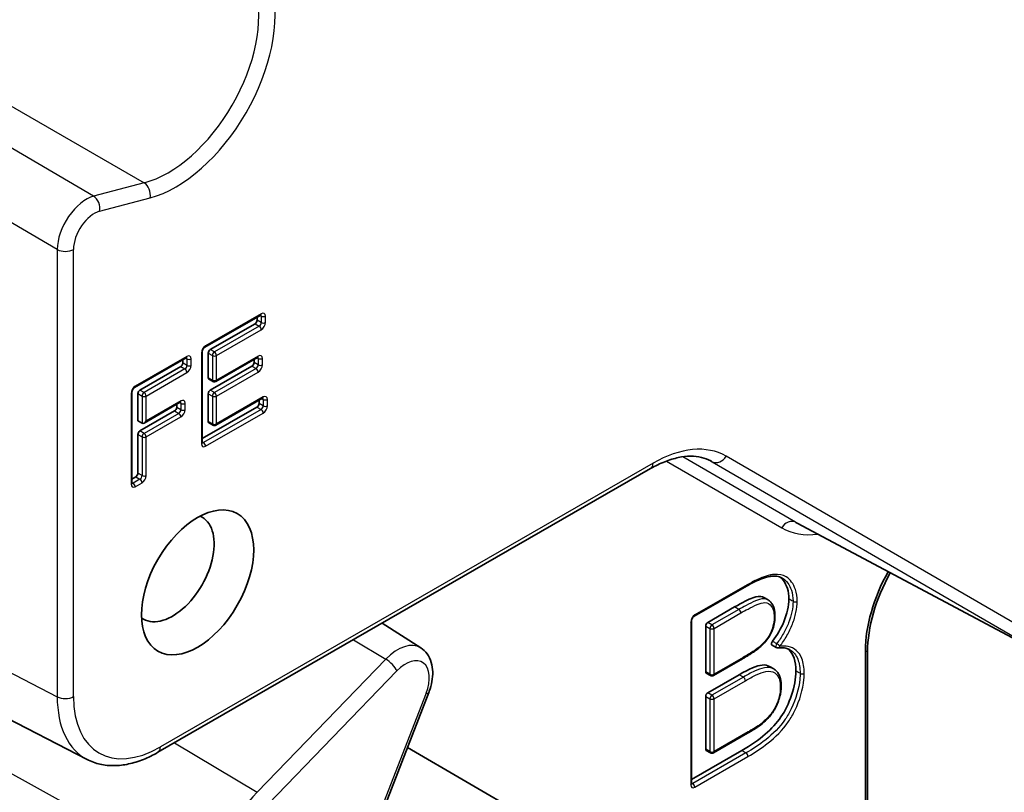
# Model space of a CAD drawing. Header units: millimetres. Extents: x 0 to 420, y 0 to 297.
# Tile 26 of 33: x 365 to 381, y 232 to 246. Entities that reach past the tile are written whole.
import ezdxf

# ---------------------------------------------------------------- set-up
doc = ezdxf.new("R2010")
doc.units = ezdxf.units.MM
doc.layers.add('Sichtbar (ISO)', color=7, linetype='Continuous', lineweight=35)
doc.layers.add('Sichtbar schmal (ISO)', color=7, linetype='Continuous', lineweight=25)

msp = doc.modelspace()

# ---------------------------------------------------------------- linework, layer by layer
at = {"layer": 'Sichtbar (ISO)'}
for p, q in [((367.7181, 240.0333), (368.6707, 240.5819)), ((367.8087, 239.992), (368.5745, 240.433)), ((368.6098, 240.4942), (368.6098, 240.5468)), ((367.6724, 238.4015), (367.6724, 239.9542)), ((367.7734, 239.5106), (367.7734, 239.9308)), ((366.5162, 239.3412), (367.3999, 239.8501)), ((367.339, 239.7624), (367.339, 239.815)), ((367.905, 239.448), (368.6179, 239.8586)), ((368.557, 239.7709), (368.557, 239.8235)), ((366.6069, 239.2999), (367.3036, 239.7011)), ((367.8087, 239.2991), (368.5216, 239.7096)), ((367.8558, 239.4477), (367.784, 239.4875)), ((366.4705, 237.7094), (366.4705, 239.262)), ((366.5715, 238.7714), (366.5715, 239.2387)), ((366.6781, 238.7353), (367.2964, 239.0913)), ((367.7734, 238.7616), (367.7734, 239.2379)), ((367.905, 238.699), (368.7031, 239.1586)), ((368.6422, 239.0709), (368.6422, 239.1235)), ((366.6069, 238.6008), (367.2001, 238.9424)), ((367.2355, 239.0036), (367.2355, 239.0562)), ((367.6724, 238.4716), (368.6068, 239.0097)), ((366.6431, 238.7316), (366.5715, 238.7714)), ((367.8558, 238.6986), (367.784, 238.7385)), ((366.5715, 237.8785), (366.5715, 238.5395)), ((366.9151, 233.1087), (375.3331, 237.9564)), ((366.4705, 237.7795), (366.5361, 237.8173)), ((377.8352, 237.0259), (382.3172, 234.6345)), ((376.0786, 235.4332), (376.9711, 235.9471)), ((377.2696, 235.7554), (377.3402, 235.7138)), ((376.7698, 235.5928), (376.31, 235.328)), ((361.1506, 235.3399), (365.7037, 232.9861)), ((371.4052, 234.8937), (370.7436, 235.3134)), ((376.033, 232.5751), (376.033, 235.3541)), ((376.2746, 235.2668), (376.2746, 234.4828)), ((377.4816, 234.8982), (377.409, 234.9383)), ((376.4062, 234.4202), (376.905, 234.7074)), ((379.0047, 230.5916), (379.0047, 234.8464)), ((379.0401, 230.5691), (379.0401, 234.8261)), ((377.3671, 234.576), (377.4377, 234.5343)), ((376.357, 234.4198), (376.2852, 234.4597)), ((376.8471, 234.4357), (376.31, 234.1263)), ((371.5424, 234.129), (370.2983, 230.9213)), ((376.2746, 234.0651), (376.2746, 233.1611)), ((376.4062, 233.0985), (376.988, 233.4335)), ((371.1777, 233.1887), (375.0294, 230.9534)), ((376.033, 232.6452), (376.8905, 233.139)), ((376.357, 233.0981), (376.2852, 233.138))]:
    msp.add_line(p, q, dxfattribs=at)
for centre, start, end in [((367.88, 239.4914), 240.93053, 299.93599), ((367.88, 238.7424), 240.93053, 299.93599), ((377.5057, 234.942), 241.1049, 277.03075), ((376.3813, 234.4635), 240.93053, 299.93599), ((376.3813, 233.1418), 240.93053, 299.93599)]:
    msp.add_arc(centre, 0.05, start, end, dxfattribs=at)
for centre, major_axis, ratio, start_param, end_param in [((368.5745, 240.4739), (0.025, 0.0433), 0.5781371, 3.9250949, 5.4958151), ((367.8087, 239.9511), (0.025, 0.0433), 0.5781371, 0.7835022, 2.3542224), ((367.3036, 239.742), (0.025, 0.0433), 0.5781371, 3.9250949, 5.4958151), ((368.5216, 239.7505), (0.025, 0.0433), 0.5781371, 3.9250949, 5.4958151), ((367.8087, 239.531), (-0.025, -0.0433), 0.5780491, 5.4958918, 6.2919281), ((366.6069, 239.259), (0.025, 0.0433), 0.5781371, 0.7835022, 2.3542224), ((367.8087, 239.2582), (0.025, 0.0433), 0.5781371, 0.7835022, 2.3542224), ((367.2001, 238.9833), (0.025, 0.0433), 0.5781371, 3.9250949, 5.4958151), ((368.6068, 239.0506), (0.025, 0.0433), 0.5781371, 3.9250949, 5.4958151), ((366.6782, 238.793), (-0.0354, -0.0612), 0.5769785, 0.0096935, 1.5717632), ((367.8087, 238.782), (-0.025, -0.0433), 0.5780491, 5.4958918, 6.2919281), ((366.6069, 238.5599), (0.025, 0.0433), 0.5781371, 0.7835022, 2.3542224), ((366.5361, 237.8581), (0.025, 0.0433), 0.5781371, 3.9250949, 5.4958151), ((367.164, 236.2594), (0.5023, 0.8722), 0.5780931, 3.085981, 6.338797), ((380.4189, 235.6608), (0.9981, 1.7332), 0.5780931, 1.5954685, 2.3542608), ((380.4543, 235.6404), (0.9981, 1.7332), 0.5780931, 1.5948084, 2.3542608), ((376.31, 235.2872), (0.025, 0.0433), 0.5781371, 0.7835022, 2.3542224), ((377.1831, 234.9562), (0.0339, -0.0367), 0.3882631, 0, 0.0007664), ((376.31, 234.5031), (-0.025, -0.0433), 0.5780491, 5.4958918, 6.2919281), ((376.31, 234.0855), (0.025, 0.0433), 0.5781371, 0.7835022, 2.3542224), ((376.31, 233.1815), (-0.025, -0.0433), 0.5780491, 5.4958918, 6.2919281)]:
    msp.add_ellipse(centre, major_axis=major_axis, ratio=ratio, start_param=start_param, end_param=end_param, dxfattribs=at)
msp.add_ellipse((367.592, 236.0129), major_axis=(0.6767, 1.175), ratio=0.5780931, dxfattribs=at)
for points, knots in [([(368.6777, 240.5848), (368.6777, 240.5848), (368.6776, 240.5848), (368.677, 240.5847), (368.6762, 240.5845), (368.6739, 240.5836), (368.6725, 240.5829), (368.6707, 240.5819)], [0.40611271, 0.40611271, 0.40611271, 0.40611271, 0.47548655, 0.47548655, 0.63042332, 0.63042332, 0.78536009, 0.78536009, 0.78536009, 0.78536009]), ([(367.7181, 240.0333), (367.7158, 240.032), (367.7131, 240.0302), (367.7072, 240.0254), (367.704, 240.0223), (367.6973, 240.0149), (367.6939, 240.0106), (367.6876, 240.0011), (367.6846, 239.996), (367.6796, 239.9855), (367.6775, 239.9802), (367.6745, 239.9704), (367.6735, 239.9658), (367.6726, 239.9589), (367.6724, 239.9563), (367.6724, 239.9542)], [-0.7853601, -0.7853601, -0.7853601, -0.7853601, -0.5796779, -0.5796779, -0.3564235, -0.3564235, -0.1175769, -0.1175769, 0.1302722, 0.1302722, 0.3779472, 0.3779472, 0.6157861, 0.6157861, 0.7853601, 0.7853601, 0.7853601, 0.7853601]), ([(367.4068, 239.853), (367.4068, 239.853), (367.4067, 239.853), (367.4062, 239.8529), (367.4054, 239.8527), (367.4031, 239.8518), (367.4016, 239.8511), (367.3999, 239.8501)], [0.40611271, 0.40611271, 0.40611271, 0.40611271, 0.47548655, 0.47548655, 0.63042332, 0.63042332, 0.78536009, 0.78536009, 0.78536009, 0.78536009]), ([(368.6249, 239.8615), (368.6249, 239.8615), (368.6248, 239.8615), (368.6242, 239.8614), (368.6234, 239.8612), (368.6211, 239.8603), (368.6196, 239.8596), (368.6179, 239.8586)], [0.40611271, 0.40611271, 0.40611271, 0.40611271, 0.47548655, 0.47548655, 0.63042332, 0.63042332, 0.78536009, 0.78536009, 0.78536009, 0.78536009]), ([(366.5162, 239.3412), (366.5139, 239.3399), (366.5113, 239.3381), (366.5054, 239.3332), (366.5021, 239.3302), (366.4955, 239.3228), (366.4921, 239.3185), (366.4857, 239.309), (366.4827, 239.3039), (366.4777, 239.2934), (366.4757, 239.2881), (366.4726, 239.2783), (366.4716, 239.2737), (366.4707, 239.2668), (366.4705, 239.2642), (366.4705, 239.262)], [-0.7853601, -0.7853601, -0.7853601, -0.7853601, -0.5796779, -0.5796779, -0.3564235, -0.3564235, -0.1175769, -0.1175769, 0.1302722, 0.1302722, 0.3779472, 0.3779472, 0.6157861, 0.6157861, 0.7853601, 0.7853601, 0.7853601, 0.7853601]), ([(367.3034, 239.0943), (367.3034, 239.0943), (367.3033, 239.0942), (367.3027, 239.0941), (367.3019, 239.0939), (367.2996, 239.093), (367.2981, 239.0923), (367.2964, 239.0913)], [0.40611271, 0.40611271, 0.40611271, 0.40611271, 0.47548655, 0.47548655, 0.63042332, 0.63042332, 0.78536009, 0.78536009, 0.78536009, 0.78536009]), ([(368.71, 239.1615), (368.71, 239.1615), (368.7099, 239.1615), (368.7094, 239.1614), (368.7086, 239.1612), (368.7063, 239.1603), (368.7048, 239.1596), (368.7031, 239.1586)], [0.40611271, 0.40611271, 0.40611271, 0.40611271, 0.47548655, 0.47548655, 0.63042332, 0.63042332, 0.78536009, 0.78536009, 0.78536009, 0.78536009]), ([(367.6724, 238.4015), (367.6724, 238.3995), (367.6725, 238.3979), (367.6729, 238.3954), (367.6731, 238.3945), (367.6733, 238.394), (367.6734, 238.3939), (367.6734, 238.3939)], [-0.78536009, -0.78536009, -0.78536009, -0.78536009, -0.62964995, -0.62964995, -0.47393982, -0.47393982, -0.40224588, -0.40224588, -0.40224588, -0.40224588]), ([(376.3627, 238.0889), (376.3132, 238.1153), (376.26, 238.1353), (376.145, 238.1624), (376.0831, 238.1694), (375.9509, 238.1688), (375.8805, 238.1611), (375.733, 238.13), (375.6558, 238.1066), (375.4971, 238.0435), (375.4156, 238.0038), (375.3331, 237.9564)], [-0.37192166, -0.37192166, -0.37192166, -0.37192166, -0.2190259, -0.2190259, -0.06613014, -0.06613014, 0.08676562, 0.08676562, 0.23966138, 0.23966138, 0.39255715, 0.39255715, 0.39255715, 0.39255715]), ([(366.4705, 237.7094), (366.4705, 237.7074), (366.4707, 237.7058), (366.471, 237.7033), (366.4713, 237.7024), (366.4714, 237.7019), (366.4715, 237.7018), (366.4715, 237.7018)], [-0.78536009, -0.78536009, -0.78536009, -0.78536009, -0.62964995, -0.62964995, -0.47393982, -0.47393982, -0.40224588, -0.40224588, -0.40224588, -0.40224588]), ([(376.9711, 235.9471), (377.0175, 235.9738), (377.0639, 235.9988), (377.1557, 236.0435), (377.2011, 236.0633), (377.2899, 236.0954), (377.3335, 236.1077), (377.3945, 236.1179), (377.414, 236.1199), (377.4521, 236.1211), (377.4705, 236.1203), (377.5055, 236.1159), (377.5221, 236.1122), (377.5535, 236.1021), (377.5683, 236.0956), (377.5822, 236.0878)], [-0.1724671, -0.1724671, -0.1724671, -0.1724671, -0.15242491, -0.15242491, -0.13238272, -0.13238272, -0.11234053, -0.11234053, -0.10231943, -0.10231943, -0.09229834, -0.09229834, -0.08227724, -0.08227724, -0.07225615, -0.07225615, -0.07225615, -0.07225615]), ([(377.695, 235.7298), (377.695, 235.8619), (377.6627, 235.9692), (377.598, 236.0518), (377.5822, 236.072), (377.5648, 236.0895), (377.546, 236.1043)], [-3, -3, -3, -3, -2, -2, -2, -1.7550328, -1.7550328, -1.7550328, -1.7550328]), ([(377.2696, 235.7554), (377.2613, 235.7603), (377.2144, 235.782), (377.1101, 235.7737), (376.9028, 235.6694), (376.7698, 235.5928)], [1.3274507, 1.3274507, 1.3274507, 1.3274507, 1.5, 2.25, 3, 3, 3, 3]), ([(377.4151, 235.0059), (377.4989, 235.1141), (377.5637, 235.2243), (377.6093, 235.3365), (377.6665, 235.4768), (377.695, 235.6079), (377.695, 235.7298)], [-1.7996985, -1.7996985, -1.7996985, -1.7996985, -1, -1, -1, 0, 0, 0, 0]), ([(377.459, 235.4401), (377.459, 235.4627), (377.4577, 235.485), (377.4522, 235.5282), (377.448, 235.5491), (377.4365, 235.589), (377.4292, 235.6079), (377.4108, 235.6436), (377.3997, 235.6603), (377.3732, 235.6903), (377.3577, 235.7034), (377.3402, 235.7138)], [-0.107977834, -0.107977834, -0.107977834, -0.107977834, -0.100376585, -0.100376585, -0.092775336, -0.092775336, -0.085174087, -0.085174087, -0.077572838, -0.077572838, -0.069971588, -0.069971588, -0.069971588, -0.069971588]), ([(376.0786, 235.4332), (376.0764, 235.4319), (376.0737, 235.4301), (376.0678, 235.4253), (376.0646, 235.4222), (376.0579, 235.4148), (376.0545, 235.4105), (376.0482, 235.401), (376.0452, 235.3959), (376.0402, 235.3854), (376.0381, 235.3801), (376.0351, 235.3703), (376.0341, 235.3657), (376.0331, 235.3588), (376.033, 235.3562), (376.033, 235.3541)], [-0.7853601, -0.7853601, -0.7853601, -0.7853601, -0.5796779, -0.5796779, -0.3564235, -0.3564235, -0.1175769, -0.1175769, 0.1302722, 0.1302722, 0.3779472, 0.3779472, 0.6157861, 0.6157861, 0.7853601, 0.7853601, 0.7853601, 0.7853601]), ([(377.2171, 234.9195), (377.2447, 234.9451), (377.2722, 234.9735), (377.3238, 235.0357), (377.3479, 235.0694), (377.3903, 235.142), (377.4083, 235.1807), (377.4354, 235.2575), (377.4449, 235.2962), (377.4566, 235.3702), (377.459, 235.406), (377.459, 235.4401)], [-0.058108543, -0.058108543, -0.058108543, -0.058108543, -0.046486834, -0.046486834, -0.034865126, -0.034865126, -0.023243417, -0.023243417, -0.011621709, -0.011621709, 0, 0, 0, 0]), ([(371.4052, 234.8937), (371.4481, 234.8666), (371.4851, 234.831), (371.547, 234.7467), (371.5701, 234.6971), (371.6009, 234.5936), (371.6085, 234.5395), (371.6113, 234.43), (371.6064, 234.3744), (371.5864, 234.2633), (371.5712, 234.2078), (371.5485, 234.145), (371.5455, 234.137), (371.5424, 234.129)], [5.5205964, 5.5205964, 5.5205964, 5.5205964, 5.7456003, 5.7456003, 5.9971937, 5.9971937, 6.2544312, 6.2544312, 6.5116688, 6.5116688, 6.7689063, 6.7689063, 6.8067841, 6.8067841, 6.8067841, 6.8067841]), ([(376.905, 234.7074), (376.9256, 234.7192), (376.9462, 234.7313), (376.9874, 234.756), (377.0081, 234.7687), (377.0494, 234.7948), (377.0702, 234.8083), (377.1117, 234.8365), (377.1327, 234.8513), (377.1747, 234.8831), (377.1957, 234.8998), (377.2171, 234.9195)], [-0.043112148, -0.043112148, -0.043112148, -0.043112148, -0.034489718, -0.034489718, -0.025867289, -0.025867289, -0.017244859, -0.017244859, -0.00862243, -0.00862243, 0, 0, 0, 0]), ([(377.409, 234.9383), (377.4058, 234.9401), (377.4032, 234.9429), (377.3995, 234.9503), (377.3985, 234.9549), (377.3982, 234.9654), (377.3989, 234.9711), (377.4019, 234.9821), (377.4039, 234.9871), (377.4088, 234.9969), (377.4118, 235.0016), (377.4151, 235.0059)], [0.0020131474, 0.0020131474, 0.0020131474, 0.0020131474, 0.0039069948, 0.0039069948, 0.0058599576, 0.0058599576, 0.0078128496, 0.0078128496, 0.009463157, 0.009463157, 0.0111135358, 0.0111135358, 0.0111135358, 0.0111135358]), ([(377.5119, 234.8924), (377.5276, 234.8943), (377.543, 234.8955), (377.573, 234.8964), (377.5875, 234.896), (377.6156, 234.8937), (377.6291, 234.8917), (377.6551, 234.8862), (377.6676, 234.8825), (377.6915, 234.8737), (377.7028, 234.8684), (377.7137, 234.8623)], [-0.110732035, -0.110732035, -0.110732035, -0.110732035, -0.10291501, -0.10291501, -0.095097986, -0.095097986, -0.087280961, -0.087280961, -0.079463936, -0.079463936, -0.071646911, -0.071646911, -0.071646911, -0.071646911]), ([(377.8157, 234.4995), (377.8157, 234.6665), (377.7756, 234.7878), (377.6952, 234.8634), (377.6894, 234.8689), (377.6835, 234.8741), (377.6773, 234.8789)], [-2, -2, -2, -2, -1, -1, -1, -0.9279782, -0.9279782, -0.9279782, -0.9279782]), ([(377.3675, 234.5756), (377.3319, 234.5966), (377.2887, 234.6052), (377.1499, 234.5915), (377.024, 234.5375), (376.8471, 234.4357)], [1.251854, 1.251854, 1.251854, 1.251854, 1.875, 1.875, 3, 3, 3, 3]), ([(376.8905, 233.139), (377.0489, 233.2302), (377.1824, 233.3231), (377.2911, 233.4176), (377.3998, 233.5122), (377.4899, 233.6113), (377.5615, 233.7149), (377.633, 233.8185), (377.6933, 233.9418), (377.7423, 234.0847), (377.7913, 234.2276), (377.8157, 234.3659), (377.8157, 234.4995)], [-4, -4, -4, -4, -3, -3, -3, -2, -2, -2, -1, -1, -1, 0, 0, 0, 0]), ([(377.5647, 234.2469), (377.5647, 234.2707), (377.5635, 234.2944), (377.5579, 234.3406), (377.5535, 234.363), (377.541, 234.4057), (377.5329, 234.4259), (377.5124, 234.4634), (377.4999, 234.4807), (377.4715, 234.5108), (377.4554, 234.5238), (377.4377, 234.5343)], [-0.114544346, -0.114544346, -0.114544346, -0.114544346, -0.106414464, -0.106414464, -0.098284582, -0.098284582, -0.0901547, -0.0901547, -0.082024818, -0.082024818, -0.073894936, -0.073894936, -0.073894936, -0.073894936]), ([(377.2104, 233.5746), (377.2482, 233.6044), (377.2862, 233.6375), (377.3409, 233.6931), (377.3588, 233.7126), (377.3936, 233.7543), (377.4107, 233.7768), (377.4397, 233.8203), (377.4521, 233.841), (377.476, 233.8852), (377.4874, 233.909), (377.5085, 233.9582), (377.5183, 233.9837), (377.535, 234.035), (377.5419, 234.0605), (377.553, 234.1112), (377.557, 234.1364), (377.5632, 234.1905), (377.5647, 234.2193), (377.5647, 234.2469)], [-0.07872161, -0.07872161, -0.07872161, -0.07872161, -0.062977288, -0.062977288, -0.055105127, -0.055105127, -0.047232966, -0.047232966, -0.040521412, -0.040521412, -0.033079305, -0.033079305, -0.025207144, -0.025207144, -0.017334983, -0.017334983, -0.009462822, -0.009462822, 0, 0, 0, 0]), ([(376.988, 233.4335), (377.0026, 233.4419), (377.0172, 233.4504), (377.0465, 233.4676), (377.0611, 233.4764), (377.0904, 233.4942), (377.1052, 233.5032), (377.1347, 233.5219), (377.1495, 233.5315), (377.1795, 233.5518), (377.1945, 233.5622), (377.2103, 233.5746)], [-0.030675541, -0.030675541, -0.030675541, -0.030675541, -0.024540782, -0.024540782, -0.018406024, -0.018406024, -0.012271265, -0.012271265, -0.006136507, -0.006136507, -0.000001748, -0.000001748, -0.000001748, -0.000001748]), ([(366.9151, 233.1087), (366.8326, 233.0612), (366.7492, 233.0204), (366.5818, 232.9536), (366.4979, 232.9275), (366.3309, 232.8917), (366.2478, 232.8819), (366.0842, 232.88), (366.0037, 232.888), (365.8484, 232.923), (365.7737, 232.9499), (365.7037, 232.9861)], [-0.78505555, -0.78505555, -0.78505555, -0.78505555, -0.63367315, -0.63367315, -0.48229074, -0.48229074, -0.33090834, -0.33090834, -0.17952594, -0.17952594, -0.02814354, -0.02814354, -0.02814354, -0.02814354]), ([(376.033, 232.5751), (376.033, 232.5731), (376.0331, 232.5714), (376.0335, 232.569), (376.0337, 232.5681), (376.0339, 232.5676), (376.0339, 232.5675), (376.0339, 232.5675)], [-0.78536009, -0.78536009, -0.78536009, -0.78536009, -0.62964995, -0.62964995, -0.47393982, -0.47393982, -0.40224588, -0.40224588, -0.40224588, -0.40224588])]:
    msp.add_open_spline(points, degree=3, knots=knots, dxfattribs=at)
msp.add_open_spline([(377.2104, 233.5746), (377.2103, 233.5746), (377.2103, 233.5746), (377.2103, 233.5746)], degree=3, dxfattribs=at)
at = {"layer": 'Sichtbar schmal (ISO)'}
for p, q in [((357.3191, 248.2341), (366.6797, 242.8422)), ((365.8161, 242.6124), (356.5533, 248.0304)), ((365.1932, 241.7011), (355.7891, 247.2018)), ((366.6797, 242.8422), (365.8161, 242.6124)), ((365.9172, 242.3541), (366.7809, 242.5839)), ((365.1932, 241.7011), (365.1932, 234.0599)), ((365.4723, 234.0621), (365.4723, 241.7032)), ((368.6811, 240.6049), (367.7285, 240.0563)), ((368.5745, 240.433), (368.6461, 240.3917)), ((368.6815, 240.453), (368.6098, 240.4942)), ((368.6599, 240.5757), (368.6815, 240.5637)), ((368.6815, 240.5637), (368.6815, 240.453)), ((368.7519, 240.4531), (368.7519, 240.5638)), ((368.6461, 240.3917), (367.8804, 239.9508)), ((367.9154, 239.8897), (368.6811, 240.3307)), ((367.6578, 239.9338), (367.6578, 238.3812)), ((367.7734, 239.9308), (367.845, 239.8895)), ((367.8804, 239.9508), (367.8087, 239.992)), ((367.4103, 239.873), (366.5266, 239.3642)), ((367.4106, 239.7211), (367.339, 239.7624)), ((367.389, 239.8438), (367.4106, 239.8318)), ((367.4106, 239.8318), (367.4106, 239.7211)), ((367.481, 239.7213), (367.481, 239.832)), ((367.845, 239.8895), (367.845, 239.4708)), ((367.9154, 239.471), (367.9154, 239.8897)), ((368.6283, 239.8815), (367.9154, 239.471)), ((368.6286, 239.7296), (368.557, 239.7709)), ((368.6071, 239.8523), (368.6286, 239.8403)), ((368.6286, 239.8403), (368.6286, 239.7296)), ((368.699, 239.7298), (368.699, 239.8405)), ((367.3753, 239.6599), (366.6785, 239.2587)), ((366.7135, 239.1976), (367.4103, 239.5988)), ((367.3036, 239.7011), (367.3753, 239.6599)), ((368.5933, 239.6684), (367.8804, 239.2578)), ((367.9154, 239.1968), (368.6283, 239.6073)), ((368.5216, 239.7096), (368.5933, 239.6684)), ((367.845, 239.4708), (367.7734, 239.5106)), ((366.6785, 239.2587), (366.6069, 239.2999)), ((367.8804, 239.2578), (367.8087, 239.2991)), ((366.4559, 239.2417), (366.4559, 237.6891)), ((366.5715, 239.2387), (366.6431, 239.1974)), ((366.6431, 239.1974), (366.6431, 238.7316)), ((366.7135, 238.7727), (366.7135, 239.1976)), ((367.3068, 239.1143), (366.7135, 238.7727)), ((367.2856, 239.0851), (367.3071, 239.0731)), ((367.7734, 239.2379), (367.845, 239.1966)), ((367.845, 239.1966), (367.845, 238.7218)), ((367.9154, 238.722), (367.9154, 239.1968)), ((368.7135, 239.1816), (367.9154, 238.722)), ((368.6922, 239.1524), (368.7138, 239.1404)), ((368.7138, 239.1404), (368.7138, 239.0297)), ((368.7842, 239.0298), (368.7842, 239.1405)), ((367.2001, 238.9424), (367.2718, 238.9011)), ((367.3071, 238.9624), (367.2355, 239.0036)), ((367.3071, 239.0731), (367.3071, 238.9624)), ((367.3775, 238.9626), (367.3775, 239.0733)), ((368.6784, 238.9684), (367.6934, 238.4012)), ((368.6068, 239.0097), (368.6784, 238.9684)), ((368.7138, 239.0297), (368.6422, 239.0709)), ((367.2718, 238.9011), (366.6785, 238.5595)), ((366.7135, 238.4984), (367.3068, 238.8401)), ((367.7285, 238.3401), (368.7135, 238.9074)), ((367.845, 238.7218), (367.7734, 238.7616)), ((366.6785, 238.5595), (366.6069, 238.6008)), ((366.5715, 238.5395), (366.6431, 238.4983)), ((366.6431, 238.4983), (366.6431, 237.8372)), ((366.7135, 237.8374), (366.7135, 238.4984)), ((367.6934, 238.4012), (367.6724, 238.4137)), ((375.6068, 238.0867), (377.5735, 236.9454)), ((377.8112, 237.0392), (375.8818, 238.1589)), ((376.3404, 238.1002), (376.3866, 238.0755)), ((376.3866, 238.0755), (382.2932, 234.6478)), ((382.5309, 234.7417), (376.6243, 238.1694)), ((375.3748, 238.0482), (366.9567, 233.2006)), ((366.6078, 237.776), (366.4915, 237.7091)), ((366.5361, 237.8173), (366.6078, 237.776)), ((366.6431, 237.8372), (366.5715, 237.8785)), ((366.4915, 237.7091), (366.4705, 237.7216)), ((366.5266, 237.648), (366.6428, 237.7149)), ((382.2932, 234.6478), (377.8112, 237.0392)), ((360.3606, 236.5583), (365.1932, 234.0599)), ((376.9815, 235.9701), (376.089, 235.4562)), ((376.8408, 235.5512), (376.3816, 235.2868)), ((376.8408, 235.5512), (376.7698, 235.5928)), ((376.4167, 235.2257), (376.8758, 235.4902)), ((376.0183, 235.3337), (376.0183, 232.5547)), ((376.2746, 235.2668), (376.3463, 235.2256)), ((376.3816, 235.2868), (376.31, 235.328)), ((376.3463, 235.2256), (376.3463, 234.4429)), ((376.4167, 234.4431), (376.4167, 235.2257)), ((370.2554, 235.0323), (370.8091, 234.701)), ((376.9154, 234.7304), (376.4167, 234.4431)), ((379.0047, 234.8464), (379.0401, 234.8261)), ((370.8091, 234.701), (368.611, 232.4255)), ((368.7997, 232.2251), (370.9978, 234.5006)), ((376.3463, 234.4429), (376.2746, 234.4828)), ((376.9181, 234.394), (376.3816, 234.0851)), ((376.9181, 234.394), (376.8471, 234.4357)), ((376.4167, 234.024), (376.9532, 234.333)), ((371.4974, 234.1199), (370.2533, 230.9122)), ((376.2746, 234.0651), (376.3463, 234.0239)), ((376.3816, 234.0851), (376.31, 234.1263)), ((376.3463, 234.0239), (376.3463, 233.1213)), ((376.4167, 233.1215), (376.4167, 234.024)), ((376.9984, 233.4565), (376.4167, 233.1215)), ((367.1973, 233.2713), (368.611, 232.4255)), ((376.9615, 233.0974), (376.054, 232.5748)), ((376.089, 232.5137), (376.9966, 233.0363)), ((376.3463, 233.1213), (376.2746, 233.1611)), ((364.0708, 232.9359), (367.7338, 230.9062)), ((376.054, 232.5748), (376.033, 232.5873))]:
    msp.add_line(p, q, dxfattribs=at)
for centre, major_axis, ratio, start_param, end_param in [((367.2183, 244.7323), (1.1977, 2.0798), 0.5788854, 3.6638456, 5.7570543), ((367.0769, 244.8138), (-1.0978, -1.9065), 0.5829089, 0.5222453, 2.615454), ((366.6394, 242.6653), (0.0514, -0.1933), 0.707439, 0.9578066, 2.502423), ((365.6846, 241.988), (-0.3505, -0.606), 0.5683823, 3.6647161, 5.496419), ((365.7758, 242.4356), (0.0514, -0.1933), 0.707439, 0.9578066, 2.502423), ((365.826, 241.9065), (0.2494, 0.4334), 0.5786089, 0.521868, 2.3535708), ((365.3309, 241.7846), (0.2, 0), 0.5758617, 3.9531708, 5.4977871), ((368.6458, 240.6252), (0.025, -0.0433), 0.5780931, 0, 0.7873319), ((368.6811, 240.5231), (0.0499, 0.0867), 0.5780931, 5.4958915, 7.0665736), ((368.6458, 240.4328), (-0.025, -0.0433), 0.5882948, 0.7834841, 2.3542043), ((368.6458, 240.5435), (0.0256, 0.043), 0.5778926, 5.5046278, 6.1397648), ((368.6811, 240.4124), (0.0499, 0.0867), 0.5780931, 3.9250952, 5.4957773), ((368.7165, 240.5842), (0.05, 0), 0.5759053, 3.9357557, 5.4979016), ((368.7165, 240.4735), (0.05, 0), 0.5758617, 3.9357175, 5.4977871), ((368.6458, 240.351), (0.0249, -0.0433), 0.5780495, 0.7872941, 2.34944), ((367.7285, 239.9745), (-0.0499, -0.0867), 0.5780931, 3.9250952, 5.4957773), ((367.6224, 239.9542), (0.05, 0), 0.5758617, 5.4977871, 6.2831853), ((367.6931, 240.0766), (0.025, -0.0433), 0.5781375, 6.2831474, 7.0705556), ((367.88, 239.9101), (-0.025, -0.0433), 0.5679795, 3.9251118, 5.495832), ((367.88, 239.9101), (0.025, -0.0433), 0.5780931, 0.7873319, 2.3494016), ((367.3749, 239.8934), (0.025, -0.0433), 0.5780931, 0, 0.7873319), ((367.3749, 239.8116), (0.0256, 0.043), 0.5778926, 5.5046278, 6.1397648), ((367.4103, 239.7913), (0.0499, 0.0867), 0.5780931, 5.4958915, 7.0665736), ((367.4457, 239.8524), (0.05, 0), 0.5759053, 3.9357557, 5.4979016), ((367.88, 239.9101), (-0.05, 0), 0.5758617, 0.7941248, 2.3561945), ((368.593, 239.9019), (0.025, -0.0433), 0.5780931, 0, 0.7873319), ((368.593, 239.8201), (0.0256, 0.043), 0.5778926, 5.5046278, 6.1397648), ((368.6283, 239.7998), (0.0499, 0.0867), 0.5780931, 5.4958915, 7.0665736), ((368.6637, 239.8609), (0.05, 0), 0.5759053, 3.9357557, 5.4979016), ((367.3749, 239.7009), (-0.025, -0.0433), 0.5882948, 0.7834841, 2.3542043), ((367.3749, 239.6192), (0.0249, -0.0433), 0.5780495, 0.7872941, 2.34944), ((367.4103, 239.6806), (0.0499, 0.0867), 0.5780931, 3.9250952, 5.4957773), ((367.4457, 239.7417), (0.05, 0), 0.5758617, 3.9357175, 5.4977871), ((368.593, 239.7094), (-0.025, -0.0433), 0.5882948, 0.7834841, 2.3542043), ((368.593, 239.6277), (0.0249, -0.0433), 0.5780495, 0.7872941, 2.34944), ((368.6283, 239.6891), (0.0499, 0.0867), 0.5780931, 3.9250952, 5.4957773), ((368.6637, 239.7502), (0.05, 0), 0.5758617, 3.9357175, 5.4977871), ((367.88, 239.4914), (0.05, 0), 0.5758617, 3.9357175, 5.4977871), ((367.88, 239.4914), (-0.0243, -0.0437), 0.5780296, 5.487149, 6.2831853), ((367.88, 239.4914), (0.025, -0.0433), 0.5780931, 0, 0.7873319), ((366.5266, 239.2824), (-0.0499, -0.0867), 0.5780931, 3.9250952, 5.4957773), ((366.4205, 239.262), (0.05, 0), 0.5758617, 5.4977871, 6.2831853), ((366.4912, 239.3845), (0.025, -0.0433), 0.5781375, 6.2831474, 7.0705556), ((366.6782, 239.218), (-0.025, -0.0433), 0.5679795, 3.9251118, 5.495832), ((366.6782, 239.218), (0.025, -0.0433), 0.5780931, 0.7873319, 2.3494016), ((367.88, 239.2171), (-0.025, -0.0433), 0.5679795, 3.9251118, 5.495832), ((367.88, 239.2171), (0.025, -0.0433), 0.5780931, 0.7873319, 2.3494016), ((366.6782, 239.218), (-0.05, 0), 0.5758617, 0.7941248, 2.3561945), ((367.2715, 239.1347), (0.025, -0.0433), 0.5780931, 0, 0.7873319), ((367.2715, 239.0529), (0.0256, 0.043), 0.5778926, 5.5046278, 6.1397648), ((367.3068, 239.0325), (0.0499, 0.0867), 0.5780931, 5.4958915, 7.0665736), ((367.88, 239.2171), (-0.05, 0), 0.5758617, 0.7941248, 2.3561945), ((368.6781, 239.2019), (0.025, -0.0433), 0.5780931, 0, 0.7873319), ((368.6781, 239.1202), (0.0256, 0.043), 0.5778926, 5.5046278, 6.1397648), ((368.7135, 239.0998), (0.0499, 0.0867), 0.5780931, 5.4958915, 7.0665736), ((368.7488, 239.1609), (0.05, 0), 0.5759053, 3.9357557, 5.4979016), ((367.2715, 238.9422), (-0.025, -0.0433), 0.5882948, 0.7834841, 2.3542043), ((367.3068, 238.9218), (0.0499, 0.0867), 0.5780931, 3.9250952, 5.4957773), ((367.3422, 239.0936), (0.05, 0), 0.5759053, 3.9357557, 5.4979016), ((367.3422, 238.9829), (0.05, 0), 0.5758617, 3.9357175, 5.4977871), ((368.6781, 239.0095), (-0.025, -0.0433), 0.5882948, 0.7834841, 2.3542043), ((368.6781, 238.9277), (0.0249, -0.0433), 0.5780495, 0.7872941, 2.34944), ((368.7135, 238.9891), (0.0499, 0.0867), 0.5780931, 3.9250952, 5.4957773), ((368.7488, 239.0502), (0.05, 0), 0.5758617, 3.9357175, 5.4977871), ((367.2715, 238.8604), (0.0249, -0.0433), 0.5780495, 0.7872941, 2.34944), ((367.88, 238.7424), (0.05, 0), 0.5758617, 3.9357175, 5.4977871), ((367.88, 238.7424), (-0.0243, -0.0437), 0.5780296, 5.487149, 6.2831853), ((367.88, 238.7424), (0.025, -0.0433), 0.5780931, 0, 0.7873319), ((366.6782, 238.5188), (-0.025, -0.0433), 0.5679795, 3.9251118, 5.495832), ((366.6782, 238.5188), (-0.05, 0), 0.5758617, 0.7941248, 2.3561945), ((366.6782, 238.5188), (0.025, -0.0433), 0.5780931, 0.7873319, 2.3494016), ((367.7285, 238.4219), (-0.0499, -0.0867), 0.5780931, 5.4958915, 7.0665736), ((367.6224, 238.4015), (0.05, 0), 0.5758617, 5.4977871, 6.2831853), ((367.6931, 238.4422), (-0.0243, -0.0437), 0.5778537, 0.1434304, 0.774693), ((367.6931, 238.3605), (0.025, -0.0433), 0.5780931, 0.7873319, 2.3494016), ((375.3743, 236.0034), (1.2475, 2.1675), 0.5779283, 6.2811103, 7.0662246), ((375.2328, 236.0848), (1.1532, 1.9911), 0.5771322, 6.2826695, 6.303305), ((376.4829, 238.2508), (-0.1004, -0.173), 0.8159693, 0.0289093, 1.5735257), ((375.2333, 238.1297), (0.0998, -0.1733), 0.5780931, 0, 0.7873319), ((366.6075, 237.8171), (-0.025, -0.0433), 0.5882948, 0.7834841, 2.3542043), ((366.6075, 237.7353), (0.0249, -0.0433), 0.5780495, 0.7872941, 2.34944), ((366.6428, 237.7967), (0.0499, 0.0867), 0.5780931, 3.9250952, 5.4957773), ((366.6782, 237.8578), (0.05, 0), 0.5758617, 3.9357175, 5.4977871), ((366.4205, 237.7094), (0.05, 0), 0.5758173, 5.4976734, 6.2831478), ((366.5266, 237.7298), (-0.0499, -0.0867), 0.5780931, 5.4958915, 7.0665736), ((366.4912, 237.7501), (-0.0243, -0.0437), 0.5778537, 0.1434304, 0.774693), ((366.4912, 237.6684), (0.025, -0.0433), 0.5780931, 0.7873319, 2.3494016), ((377.715, 236.8639), (0.1004, 0.173), 0.8159693, 0.0289093, 1.5735257), ((378.8236, 239.1114), (-1.2475, -2.1675), 0.5779283, 6.2811103, 6.6990393), ((378.965, 239.0299), (-1.1532, -1.9911), 0.5771322, 6.2826695, 6.303305), ((376.9461, 235.9904), (0.025, -0.0433), 0.5780931, 0, 0.7873319), ((376.8405, 235.5105), (0.025, -0.0433), 0.5780969, 0.7873352, 2.3494048), ((377.8017, 235.7098), (-0.05, 0), 0.5758617, 0.7941248, 2.3561945), ((376.089, 235.3744), (-0.0499, -0.0867), 0.5780931, 3.9251333, 5.4958154), ((376.0537, 235.4765), (0.025, -0.0433), 0.5780931, 0, 0.7873319), ((377.409, 235.4401), (0.05, 0), 0.5758477, 5.4977992, 6.2831977), ((375.983, 235.3541), (0.05, 0), 0.5759061, 5.4977486, 6.283223), ((376.3813, 235.2461), (-0.025, -0.0433), 0.5679795, 3.9251118, 5.495832), ((376.3813, 235.2461), (-0.05, 0), 0.5758617, 0.7941248, 2.3561945), ((376.3813, 235.2461), (0.025, -0.0433), 0.5780931, 0.7873319, 2.3494016), ((371.0106, 234.2306), (0.3852, 0.6689), 0.5780931, 6.2584424, 7.4448099), ((377.1831, 234.9562), (0.0339, -0.0367), 0.3882631, 0.0007664, 0.6780893), ((377.5057, 234.942), (-0.0242, -0.0438), 0.5677841, 4.4699906, 6.2831853), ((377.5057, 234.942), (0.0396, -0.0306), 0.1876635, 0.6292637, 2.1913334), ((377.5057, 234.942), (0.0061, -0.0496), 0.7482159, 0, 1.0579205), ((371.1471, 234.152), (0.2854, 0.4957), 0.5780931, 4.9722547, 7.4448099), ((376.8801, 234.7507), (0.025, -0.0433), 0.5780931, 0.0000008, 0.7873319), ((370.8564, 234.582), (-0.1438, 0.139), 0.3246337, 3.7991629, 5.3350527), ((376.3813, 234.4635), (0.05, 0), 0.5758617, 3.9357175, 5.4977871), ((376.3813, 234.4635), (-0.0243, -0.0437), 0.5780296, 5.487149, 6.2831853), ((376.3813, 234.4635), (0.025, -0.0433), 0.5780931, 0, 0.7873319), ((376.9178, 234.3533), (0.025, -0.0433), 0.5780931, 0.7873319, 2.3494016), ((377.9224, 234.4795), (-0.05, 0), 0.5758617, 0.7941248, 2.3561945), ((377.5147, 234.2469), (0.05, 0), 0.5758617, 5.4977871, 6.2831853), ((365.3309, 234.1435), (0.2, 0), 0.5758617, 3.9531708, 5.4977871), ((366.8163, 235.0001), (-1.1406, -1.9988), 0.5777549, 5.4939223, 6.3071214), ((366.9577, 234.9186), (-1.0487, -1.8211), 0.5776971, 5.4961987, 7.0663098), ((371.3559, 234.2013), (0.1865, -0.0723), 0.2096643, 5.650597, 6.2831853), ((376.3813, 234.0444), (-0.025, -0.0433), 0.5679795, 3.9251118, 5.495832), ((376.3813, 234.0444), (0.025, -0.0433), 0.5780931, 0.7873319, 2.3494016), ((376.3813, 234.0444), (-0.05, 0), 0.5758617, 0.7941248, 2.3561945), ((376.9631, 233.4768), (0.025, -0.0433), 0.5780931, 0, 0.7873319), ((366.8153, 233.282), (0.0998, -0.1733), 0.5780931, 0, 0.7873319), ((376.3813, 233.1418), (0.05, 0), 0.5758617, 3.9357175, 5.4977871), ((376.3813, 233.1418), (-0.0243, -0.0437), 0.5780296, 5.487149, 6.2831853), ((376.3813, 233.1418), (0.025, -0.0433), 0.5780931, 0, 0.7873319), ((376.9612, 233.0567), (-0.025, 0.0433), 0.5780931, 3.9289245, 5.4909942), ((375.983, 232.5751), (0.05, 0), 0.5758173, 5.4976734, 6.2831478), ((376.089, 232.5955), (-0.0499, -0.0867), 0.5780931, 5.4958915, 7.0666117), ((376.0537, 232.6158), (-0.0243, -0.0437), 0.5778537, 0.1434304, 0.774693), ((376.0537, 232.5341), (-0.025, 0.0433), 0.5781368, 3.92881, 5.4909558), ((369.1892, 231.0758), (-1.1052, -1.9192), 0.5780931, 4.3032172, 5.1176933)]:
    msp.add_ellipse(centre, major_axis=major_axis, ratio=ratio, start_param=start_param, end_param=end_param, dxfattribs=at)
for points, knots in [([(377.8371, 235.6895), (377.8371, 235.7637), (377.827, 235.8332), (377.7757, 235.9886), (377.7214, 236.0634), (377.593, 236.1407), (377.5239, 236.1543), (377.4502, 236.1493), (377.3592, 236.1432), (377.2602, 236.109), (377.1016, 236.0364), (377.0414, 236.0046), (376.9815, 235.9701)], [0, 0, 0, 0, 0.02722415, 0.02722415, 0.07078279, 0.07078279, 0.10490915, 0.10490915, 0.10490915, 0.14701859, 0.14701859, 0.1724671, 0.1724671, 0.1724671, 0.1724671]), ([(377.5822, 236.0878), (377.5845, 236.0865), (377.5868, 236.0851), (377.657, 236.043), (377.7087, 235.9716), (377.7572, 235.8248), (377.7667, 235.7594), (377.7667, 235.6893)], [-0.072256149, -0.072256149, -0.072256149, -0.072256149, -0.070782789, -0.070782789, -0.02722415, -0.02722415, 0, 0, 0, 0]), ([(377.3398, 235.7139), (377.3188, 235.7262), (377.2947, 235.7333), (377.2203, 235.7339), (377.1711, 235.7161), (377.0697, 235.6742), (377.017, 235.6478), (376.923, 235.5978), (376.8818, 235.5748), (376.8408, 235.5512)], [-0.069971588, -0.069971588, -0.069971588, -0.069971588, -0.058924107, -0.058924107, -0.039324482, -0.039324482, -0.017251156, -0.017251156, 0, 0, 0, 0]), ([(376.8758, 235.4902), (376.9165, 235.5136), (376.9572, 235.5363), (377.0499, 235.5856), (377.1017, 235.6115), (377.1995, 235.6518), (377.2455, 235.668), (377.3332, 235.6673), (377.3703, 235.6435), (377.4164, 235.5782), (377.4299, 235.5424), (377.4421, 235.4758), (377.4444, 235.4483), (377.4444, 235.4197)], [0, 0, 0, 0, 0.01725116, 0.01725116, 0.03932448, 0.03932448, 0.05892411, 0.05892411, 0.08072579, 0.08072579, 0.09749632, 0.09749632, 0.1079779, 0.1079779, 0.1079779, 0.1079779]), ([(377.7667, 235.6893), (377.7667, 235.633), (377.7604, 235.5726), (377.7348, 235.4486), (377.7158, 235.3856), (377.6915, 235.3222), (377.6671, 235.2588), (377.6377, 235.1973), (377.5687, 235.0778), (377.5293, 235.02), (377.4874, 234.9658)], [-0.087632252, -0.087632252, -0.087632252, -0.087632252, -0.065724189, -0.065724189, -0.043816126, -0.043816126, -0.043816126, -0.021908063, -0.021908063, 0, 0, 0, 0]), ([(377.5411, 234.9216), (377.585, 234.9784), (377.6266, 235.0394), (377.6999, 235.1663), (377.7314, 235.2324), (377.7572, 235.2994), (377.783, 235.3664), (377.8032, 235.4334), (377.8304, 235.5654), (377.8371, 235.6298), (377.8371, 235.6895)], [0, 0, 0, 0, 0.021908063, 0.021908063, 0.043816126, 0.043816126, 0.043816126, 0.065724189, 0.065724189, 0.087632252, 0.087632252, 0.087632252, 0.087632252]), ([(377.4444, 235.4197), (377.4444, 235.3838), (377.4415, 235.346), (377.4237, 235.2486), (377.4028, 235.1866), (377.3464, 235.0824), (377.316, 235.0401), (377.2621, 234.9783), (377.2404, 234.9562), (377.2185, 234.9359)], [0, 0, 0, 0, 0.013170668, 0.013170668, 0.032828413, 0.032828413, 0.048388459, 0.048388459, 0.058099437, 0.058099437, 0.058099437, 0.058099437]), ([(377.2185, 234.9359), (377.1978, 234.9168), (377.1766, 234.8999), (377.1063, 234.8473), (377.0571, 234.8155), (376.977, 234.7663), (376.9462, 234.7481), (376.9154, 234.7304)], [0, 0, 0, 0, 0.009156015, 0.009156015, 0.030052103, 0.030052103, 0.043112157, 0.043112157, 0.043112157, 0.043112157]), ([(377.4874, 234.9658), (377.4813, 234.9692), (377.4752, 234.9726), (377.4691, 234.976), (377.4601, 234.9809), (377.4511, 234.9859), (377.4331, 234.9959), (377.4241, 235.0009), (377.4151, 235.0059)], [0.004957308, 0.004957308, 0.004957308, 0.004957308, 0.007501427, 0.007501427, 0.007501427, 0.011252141, 0.011252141, 0.015002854, 0.015002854, 0.015002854, 0.015002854]), ([(377.9578, 234.4591), (377.9578, 234.5533), (377.9448, 234.6422), (377.8717, 234.825), (377.7885, 234.8972), (377.6393, 234.9273), (377.591, 234.9278), (377.5411, 234.9216)], [0, 0, 0, 0, 0.03456207, 0.03456207, 0.08798959, 0.08798959, 0.11073204, 0.11073204, 0.11073204, 0.11073204]), ([(377.7136, 234.8618), (377.7724, 234.8283), (377.8189, 234.7733), (377.875, 234.6331), (377.8874, 234.5491), (377.8874, 234.459)], [-0.071646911, -0.071646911, -0.071646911, -0.071646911, -0.034562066, -0.034562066, 0, 0, 0, 0]), ([(377.4377, 234.5343), (377.3936, 234.5601), (377.3375, 234.5653), (377.2794, 234.5541), (377.2222, 234.543), (377.1645, 234.5197), (377.0442, 234.4643), (376.981, 234.4302), (376.9181, 234.394)], [-0.073894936, -0.073894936, -0.073894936, -0.073894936, -0.04994295, -0.04994295, -0.04994295, -0.026311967, -0.026311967, 0, 0, 0, 0]), ([(376.9532, 234.333), (377.0152, 234.3687), (377.0774, 234.4022), (377.1946, 234.4561), (377.2504, 234.4785), (377.3034, 234.4887), (377.3603, 234.4997), (377.4138, 234.4936), (377.4828, 234.4478), (377.5059, 234.4199), (377.5316, 234.3633), (377.5388, 234.3385), (377.548, 234.2848), (377.55, 234.2561), (377.55, 234.2265)], [0, 0, 0, 0, 0.02631197, 0.02631197, 0.04994295, 0.04994295, 0.04994295, 0.07534167, 0.07534167, 0.09276508, 0.09276508, 0.10370206, 0.10370206, 0.11454435, 0.11454435, 0.11454435, 0.11454435]), ([(377.8874, 234.459), (377.8874, 234.4261), (377.8859, 234.3924), (377.8684, 234.1975), (377.8168, 234.021), (377.7064, 233.7908), (377.6718, 233.73), (377.6329, 233.6736), (377.5384, 233.5369), (377.4206, 233.4206), (377.1904, 233.2369), (377.0752, 233.1628), (376.9615, 233.0974)], [-0.19538119, -0.19538119, -0.19538119, -0.19538119, -0.18281753, -0.18281753, -0.12425929, -0.12425929, -0.10212298, -0.10212298, -0.10212298, -0.0488453, -0.0488453, 0, 0, 0, 0]), ([(376.9966, 233.0363), (377.1117, 233.1026), (377.2288, 233.1777), (377.4659, 233.3669), (377.5888, 233.4877), (377.6892, 233.6331), (377.7309, 233.6935), (377.7678, 233.7584), (377.8844, 234.0014), (377.9379, 234.1855), (377.9562, 234.3896), (377.9578, 234.4249), (377.9578, 234.4591)], [0, 0, 0, 0, 0.0488453, 0.0488453, 0.10212298, 0.10212298, 0.10212298, 0.12425929, 0.12425929, 0.18281753, 0.18281753, 0.19538119, 0.19538119, 0.19538119, 0.19538119]), ([(377.55, 234.2265), (377.55, 234.199), (377.5485, 234.1703), (377.5385, 234.088), (377.5256, 234.0331), (377.5052, 233.9779), (377.4925, 233.9434), (377.4775, 233.9089), (377.4602, 233.8756), (377.4407, 233.8381), (377.4178, 233.8019), (377.3922, 233.7688), (377.3512, 233.7159), (377.3059, 233.6706), (377.2446, 233.6176), (377.2297, 233.6053), (377.2148, 233.5935)], [0, 0, 0, 0, 0.0100913, 0.0100913, 0.028106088, 0.028106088, 0.028106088, 0.03936533, 0.03936533, 0.03936533, 0.052024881, 0.052024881, 0.052024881, 0.072280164, 0.072280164, 0.078714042, 0.078714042, 0.078714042, 0.078714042]), ([(377.2148, 233.5935), (377.2005, 233.5824), (377.186, 233.5722), (377.136, 233.5385), (377.1005, 233.5167), (377.0428, 233.4822), (377.0206, 233.4693), (376.9984, 233.4565)], [0.000016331, 0.000016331, 0.000016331, 0.000016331, 0.006194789, 0.006194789, 0.021259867, 0.021259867, 0.030675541, 0.030675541, 0.030675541, 0.030675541]), ([(377.2148, 233.5935), (377.2156, 233.5888), (377.2156, 233.5845), (377.2137, 233.5784), (377.2123, 233.5761), (377.2104, 233.5746)], [0, 0, 0, 0, 0.25, 0.25, 0.45540361, 0.45540361, 0.45540361, 0.45540361])]:
    msp.add_open_spline(points, degree=3, knots=knots, dxfattribs=at)
for points in [[(377.7667, 235.6893), (377.7428, 235.7028), (377.7189, 235.7163), (377.695, 235.7298)], [(377.8874, 234.459), (377.8635, 234.4725), (377.8396, 234.486), (377.8157, 234.4995)], [(376.9615, 233.0974), (376.9378, 233.1112), (376.9142, 233.1251), (376.8905, 233.139)]]:
    msp.add_open_spline(points, degree=3, dxfattribs=at)

doc.saveas('drawing.dxf')
